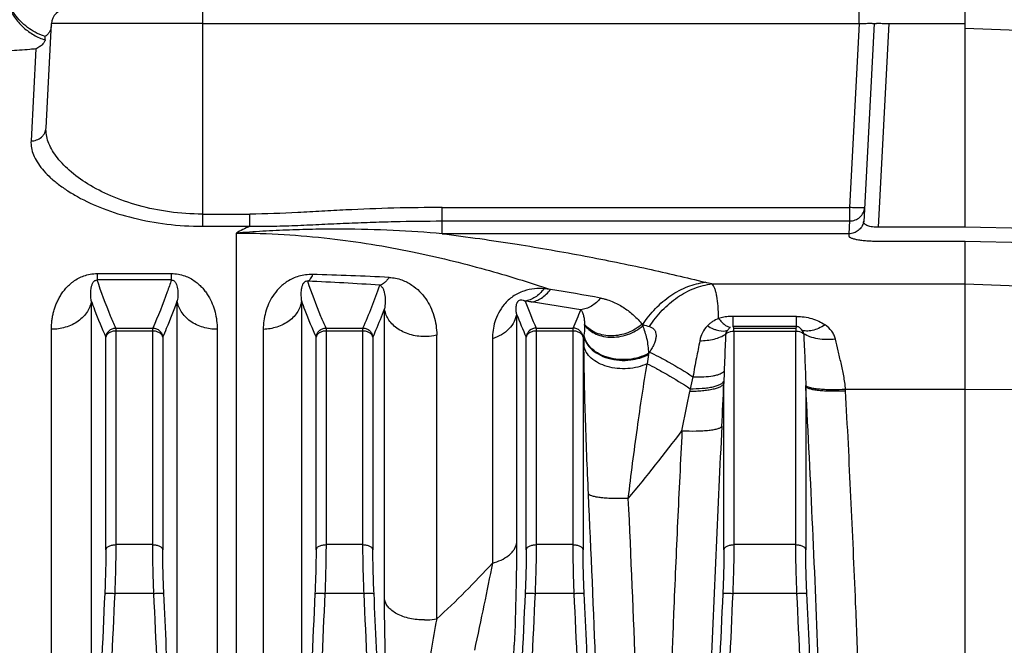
# Model space of a CAD drawing. Extents: x -1598 to 1181, y 8 to 1360.
# Tile 26 of 62: x -741 to -643, y 797 to 860. Entities that reach past the tile are written whole.
import ezdxf

# ---------------------------------------------------------------- set-up
doc = ezdxf.new("R2010")
doc.units = 0
doc.header["$LTSCALE"] = 65.395
doc.layers.add('SG38_1', color=7, linetype='CONTINUOUS')

msp = doc.modelspace()

# ---------------------------------------------------------------- linework, layer by layer
at = {"layer": 'SG38_1', "color": 2, "linetype": 'CONTINUOUS'}
for p, q in [((-722.888, 861.039), (-722.888, 859.617)), ((-657.261, 859.617), (-657.261, 861.039)), ((-646.688, 839.27), (-646.688, 861.039)), ((-722.888, 859.617), (-657.261, 859.617)), ((-654.265, 859.617), (-646.688, 859.617)), ((-658.224, 841.237), (-658.224, 839.892)), ((-646.688, 839.277), (-655.331, 839.277)), ((-634.723, 839.028), (-646.688, 839.27)), ((-658.288, 838.62), (-658.299, 838.412)), ((-655.331, 837.879), (-646.688, 837.879)), ((-646.688, 655.702), (-646.688, 837.879)), ((-646.688, 837.874), (-634.645, 837.63)), ((-733.391, 834.638), (-725.986, 834.638)), ((-669.848, 829.336), (-669.848, 830.357)), ((-669.783, 829.188), (-669.848, 829.336)), ((-663.528, 829.336), (-663.594, 829.188)), ((-737.969, 771.735), (-737.969, 829.069)), ((-721.407, 829.069), (-721.407, 771.735)), ((-669.783, 828.89), (-669.783, 829.188)), ((-663.594, 829.188), (-663.594, 828.89))]:
    msp.add_line(p, q, dxfattribs=at)
at = {"layer": 'SG38_1', "color": 6, "linetype": 'CONTINUOUS'}
for p, q in [((-738.509, 849.204), (-737.963, 859.617)), ((-655.763, 859.617), (-656.801, 839.811)), ((-738.593, 857.985), (-738.586, 858.326)), ((-691.81, 795.102), (-691.72, 797.483))]:
    msp.add_line(p, q, dxfattribs=at)
at = {"layer": 'SG38_1', "color": 9, "linetype": 'CONTINUOUS'}
for p, q in [((-722.888, 859.617), (-737.963, 859.617)), ((-722.888, 859.617), (-722.888, 839.367)), ((-657.261, 859.617), (-658.224, 841.237)), ((-655.331, 839.277), (-654.265, 859.617)), ((-646.688, 859.15), (-634.813, 858.735)), ((-739.519, 857.097), (-740.007, 847.893)), ((-698.921, 838.62), (-698.921, 841.237)), ((-698.921, 841.237), (-658.224, 841.237)), ((-722.888, 840.586), (-718.143, 840.586)), ((-718.143, 839.367), (-718.143, 840.586)), ((-722.888, 839.367), (-718.143, 839.367)), ((-698.921, 839.892), (-658.224, 839.892)), ((-658.224, 839.892), (-658.288, 838.62)), ((-719.489, 790.514), (-719.489, 838.687)), ((-658.288, 838.62), (-698.921, 838.62)), ((-733.391, 834.638), (-733.391, 833.999)), ((-725.986, 833.999), (-725.986, 834.638)), ((-725.985, 833.999), (-733.392, 833.999)), ((-671.971, 833.604), (-646.688, 833.604)), ((-646.688, 833.604), (-627.584, 832.947)), ((-733.989, 831.916), (-733.989, 773.084)), ((-725.388, 773.084), (-725.388, 831.916)), ((-712.984, 831.902), (-712.984, 792.542)), ((-704.683, 802.061), (-704.683, 831.109)), ((-691.498, 830.596), (-691.498, 807.668)), ((-663.528, 830.357), (-669.848, 830.357)), ((-663.528, 829.336), (-663.528, 830.357)), ((-678.962, 829.57), (-678.884, 829.537)), ((-678.884, 829.537), (-678.884, 829.412)), ((-663.528, 829.336), (-669.848, 829.336)), ((-731.533, 829.188), (-731.533, 807.543)), ((-727.844, 828.89), (-731.533, 828.89)), ((-731.532, 829.188), (-727.844, 829.188)), ((-727.844, 807.543), (-727.844, 829.188)), ((-716.799, 829.059), (-716.799, 790.7)), ((-710.533, 829.188), (-710.533, 807.543)), ((-706.844, 828.89), (-710.533, 828.89)), ((-710.532, 829.188), (-706.844, 829.188)), ((-706.844, 807.543), (-706.844, 829.188)), ((-699.471, 800.126), (-699.471, 828.49)), ((-689.533, 829.188), (-685.844, 829.188)), ((-689.533, 829.188), (-689.533, 807.543)), ((-685.844, 828.89), (-689.533, 828.89)), ((-685.844, 807.543), (-685.844, 829.188)), ((-669.783, 829.188), (-663.594, 829.188)), ((-669.783, 828.89), (-663.594, 828.89)), ((-669.783, 828.89), (-669.783, 807.543)), ((-663.594, 807.543), (-663.594, 828.89)), ((-732.528, 807.04), (-732.528, 828.266)), ((-726.849, 828.266), (-726.849, 807.041)), ((-711.528, 807.04), (-711.528, 828.266)), ((-705.849, 828.266), (-705.849, 807.041)), ((-693.904, 828.123), (-693.904, 805.706)), ((-690.528, 807.04), (-690.528, 828.269)), ((-684.849, 828.266), (-684.849, 807.041)), ((-678.218, 826.778), (-678.289, 826.675)), ((-670.778, 807.04), (-670.778, 823.66)), ((-662.599, 823.363), (-662.599, 807.041)), ((-646.688, 823.059), (-658.626, 823.059)), ((-627.584, 822.943), (-646.688, 823.059)), ((-727.844, 807.543), (-731.533, 807.543)), ((-706.844, 807.543), (-710.533, 807.543)), ((-685.844, 807.543), (-689.533, 807.543)), ((-663.594, 807.543), (-669.783, 807.543)), ((-727.731, 802.673), (-731.645, 802.673)), ((-706.731, 802.673), (-710.645, 802.673)), ((-685.731, 802.673), (-689.645, 802.673)), ((-663.481, 802.673), (-669.895, 802.673))]:
    msp.add_line(p, q, dxfattribs=at)
at = {"layer": 'SG38_1', "color": 6, "linetype": 'CONTINUOUS'}
for points in [[(-738.586, 858.326), (-738.752, 858.382), (-738.966, 858.462), (-739.176, 858.551), (-739.383, 858.647), (-739.586, 858.751), (-739.785, 858.862), (-739.979, 858.981), (-740.169, 859.108), (-740.354, 859.241), (-740.534, 859.381), (-740.708, 859.529), (-740.877, 859.682), (-741.039, 859.842), (-741.196, 860.008), (-741.346, 860.18), (-741.489, 860.357), (-741.626, 860.54), (-741.755, 860.728), (-741.877, 860.92), (-741.992, 861.117), (-742.099, 861.319), (-742.188, 861.502)], [(-737.971, 859.46), (-737.977, 859.383), (-737.987, 859.306), (-738.001, 859.23), (-738.019, 859.154), (-738.041, 859.08), (-738.067, 859.007), (-738.096, 858.935), (-738.129, 858.865), (-738.166, 858.796), (-738.206, 858.73), (-738.249, 858.666), (-738.296, 858.604), (-738.346, 858.544), (-738.399, 858.488), (-738.455, 858.434), (-738.513, 858.383), (-738.574, 858.335), (-738.586, 858.326)]]:
    msp.add_lwpolyline(points, dxfattribs=at)
for centre, radius, start, end in [((-736.465, 859.539), 1.5, 90, 177), ((-640.181, 850.632), 55.09, 201.32752, 203.94939), ((1038.33, 718.623), 1772.963, 177.283324, 178.213202), ((1059.329, 718.623), 1772.962, 177.283324, 178.213203), ((1080.328, 718.623), 1772.961, 177.283324, 178.213203), ((1100.073, 718.623), 1772.956, 177.283323, 178.213205)]:
    msp.add_arc(centre, radius, start, end, dxfattribs=at)
at = {"layer": 'SG38_1', "color": 2, "linetype": 'CONTINUOUS'}
for centre, radius, start, end in [((-658.244, 840.095), 1.456, 347.5316, 350.68697), ((-716.784, 545.741), 288.734, 84.3004, 84.42918), ((-718.998, 635.681), 198.242, 81.60065, 81.77765), ((-690.208, 829.35), 5.512, 1.28664, 1.94265), ((-682.577, 831.331), 2.779, 220.2059, 221.2021), ((-684.634, 826.69), 6.362, 25.85713, 26.91598), ((-684.715, 826.651), 6.452, 25.33406, 25.85835), ((-690.855, 829.452), 6.169, 350.66688, 351.05876), ((-682.762, 828.826), 2.026, 189.45337, 190.57095), ((-680.362, 830.293), 4.169, 298.81651, 299.81532), ((-687.488, 828.036), 9.299, 350.84736, 351.5837), ((-706.432, 822.721), 43.839, 0.83883, 0.95938), ((-667.017, 822.541), 8.408, 2.65899, 3.5349)]:
    msp.add_arc(centre, radius, start, end, dxfattribs=at)
at = {"layer": 'SG38_1', "color": 9, "linetype": 'CONTINUOUS'}
for centre, radius, start, end in [((-719.859, 521.568), 313.075, 87.13702, 88.53958), ((-719.713, 636.013), 197.99, 85.78468, 87.86826), ((-754.146, 850.277), 51.79, 335.97079, 341.06023), ((-731.854, 562.149), 274.408, 79.76494, 80.82706), ((-639.217, 851.536), 55.055, 200.91104, 203.94842), ((-734.854, 528.283), 306.805, 80.66123, 81.60095), ((-739.038, 852.757), 58.182, 336.10327, 338.06333), ((-590.489, 1131.342), 314.484, 253.67539, 253.80179), ((-689.524, 828.177), 1.011, 90.5302, 131.59714), ((-740.978, 853.104), 61.38, 336.1308, 336.31959), ((-534.709, 828.637), 150.058, 180.07082, 180.45931), ((-559.349, 807.417), 120.488, 170.8594, 171.31197), ((-602.779, 822.843), 68.004, 178.28589, 179.11716), ((-647.412, 817.741), 27.267, 166.01503, 168.59873), ((-1503.538, 861.676), 833.627, 357.090963, 357.386254), ((-602.394, 822.835), 68.389, 179.11573, 179.30828), ((-1499.175, 982.557), 840.295, 348.771317, 349.043763), ((-647.446, 817.673), 27.247, 168.44648, 169.04648), ((-2527.259, 724.61), 1867.274, 2.163621, 3.031572), ((-794.405, 908.229), 149.131, 319.90092, 323.21651), ((1087.976, 729.283), 1761.266, 177.06812, 177.858267), ((-2445.239, 729.098), 1762.909, 2.145744, 2.715634), ((-2423.044, 729.551), 1744.672, 2.137238, 2.714326), ((1021.837, 719.294), 1755.464, 177.277593, 178.216183), ((-2503.185, 718.428), 1777.451, 1.789668, 2.716647), ((1042.837, 719.294), 1755.464, 177.277593, 178.216183), ((-2482.185, 718.428), 1777.451, 1.789668, 2.716647), ((1063.837, 719.294), 1755.464, 177.277593, 178.216183), ((-2461.185, 718.428), 1777.451, 1.789668, 2.716647), ((1083.584, 719.294), 1755.46, 177.277592, 178.216184), ((-2438.939, 718.428), 1777.455, 1.789669, 2.716646), ((-608.35, 781.896), 92.927, 168.68628, 172.59252)]:
    msp.add_arc(centre, radius, start, end, dxfattribs=at)
for points, knots in [([(-742.188, 861.184), (-742.017, 860.81), (-741.595, 860.095), (-740.755, 859.177), (-739.745, 858.45), (-738.985, 858.113), (-738.593, 857.985)], [0, 0, 0, 0, 0.249816, 0.499751, 0.749817, 1, 1, 1, 1]), ([(-739.519, 857.097), (-739.721, 857.076), (-740.609, 856.987), (-741.5, 856.926), (-742.188, 856.889)], [0, 0, 0, 0, 0.228189, 1, 1, 1, 1]), ([(-740.007, 847.893), (-739.818, 847.892), (-739.441, 847.955), (-739.031, 848.194), (-738.779, 848.461), (-738.588, 848.763), (-738.518, 849.029), (-738.509, 849.204)], [0, 0, 0, 0, 0.25845, 0.511651, 0.63613, 0.758933, 1, 1, 1, 1]), ([(-722.888, 840.586), (-723.989, 840.586), (-726.147, 840.731), (-729.22, 841.357), (-731.964, 842.312), (-734.286, 843.501), (-735.89, 844.657), (-736.905, 845.634), (-737.505, 846.35), (-737.973, 847.07), (-738.303, 847.788), (-738.492, 848.5), (-738.521, 848.975), (-738.509, 849.204)], [0, 0, 0, 0, 0.171484, 0.335638, 0.487026, 0.622517, 0.740703, 0.793277, 0.841589, 0.885876, 0.926552, 0.964275, 1, 1, 1, 1]), ([(-740.007, 847.893), (-740.019, 847.664), (-739.984, 847.188), (-739.768, 846.475), (-739.395, 845.758), (-738.87, 845.04), (-738.198, 844.327), (-737.382, 843.627), (-736.428, 842.946), (-734.924, 842.045), (-732.723, 841.04), (-729.729, 840.111), (-726.401, 839.506), (-724.075, 839.367), (-722.888, 839.367)], [0, 0, 0, 0, 0.033452, 0.0691, 0.108073, 0.151112, 0.19865, 0.250905, 0.307943, 0.369726, 0.50686, 0.660384, 0.826636, 1, 1, 1, 1]), ([(-698.921, 841.237), (-700.528, 841.237), (-703.742, 841.199), (-707.755, 841.039), (-710.96, 840.865), (-714.153, 840.686), (-716.548, 840.586), (-718.143, 840.586)], [0, 0, 0, 0, 0.250615, 0.501174, 0.626297, 0.751198, 1, 1, 1, 1]), ([(-718.143, 839.367), (-718.382, 839.262), (-718.837, 839.047), (-719.28, 838.809), (-719.489, 838.687)], [0, 0, 0, 0, 0.518111, 1, 1, 1, 1]), ([(-718.143, 839.367), (-717.743, 839.361), (-716.942, 839.361), (-715.339, 839.384), (-713.337, 839.453), (-710.936, 839.564), (-708.535, 839.676), (-706.132, 839.772), (-702.928, 839.866), (-700.524, 839.893), (-698.921, 839.892)], [0, 0, 0, 0, 0.062493, 0.124985, 0.249971, 0.374963, 0.499962, 0.624968, 0.749978, 1, 1, 1, 1]), ([(-698.921, 838.62), (-700.548, 838.759), (-703.877, 838.986), (-708.087, 839.098), (-711.547, 839.074), (-713.746, 839.01), (-715.514, 838.934), (-716.842, 838.863), (-718.167, 838.781), (-719.049, 838.72), (-719.489, 838.687)], [0, 0, 0, 0, 0.237905, 0.486053, 0.613312, 0.741949, 0.806541, 0.871167, 0.9357, 1, 1, 1, 1]), ([(-719.489, 838.687), (-717.9, 838.687), (-714.782, 838.592), (-708.891, 838.073), (-702.159, 836.966), (-694.814, 835.174), (-690.261, 833.773), (-688.109, 833.048)], [0, 0, 0, 0, 0.148879, 0.292104, 0.553857, 0.787234, 1, 1, 1, 1]), ([(-698.921, 838.62), (-696.423, 838.313), (-691.651, 837.638), (-684.809, 836.446), (-678.539, 835.171), (-674.549, 834.244), (-672.637, 833.769)], [0, 0, 0, 0, 0.282314, 0.540526, 0.778992, 1, 1, 1, 1]), ([(-711.88, 834.541), (-712.341, 834.553), (-713.234, 834.44), (-714.38, 833.913), (-715.241, 833.2), (-716.04, 832.191), (-716.648, 830.803), (-716.799, 829.631), (-716.799, 829.059)], [0, 0, 0, 0, 0.168823, 0.322782, 0.455102, 0.573695, 0.790779, 1, 1, 1, 1]), ([(-711.88, 834.541), (-711.913, 834.458), (-711.981, 834.307), (-712.095, 834.109), (-712.213, 833.96), (-712.303, 833.889), (-712.348, 833.866)], [0, 0, 0, 0, 0.321767, 0.594354, 0.818658, 1, 1, 1, 1]), ([(-704.222, 834.252), (-704.289, 834.151), (-704.428, 833.966), (-704.72, 833.672), (-704.982, 833.514), (-705.16, 833.467)], [0, 0, 0, 0, 0.292617, 0.555411, 1, 1, 1, 1]), ([(-704.222, 834.252), (-703.789, 834.231), (-702.988, 834.068), (-701.966, 833.545), (-701.173, 832.887), (-700.354, 831.896), (-699.658, 830.429), (-699.471, 829.142), (-699.471, 828.49)], [0, 0, 0, 0, 0.15848, 0.293442, 0.415961, 0.532551, 0.761319, 1, 1, 1, 1]), ([(-733.989, 831.916), (-734.017, 832.095), (-734.044, 832.364), (-734.047, 832.722), (-734.03, 832.988), (-733.998, 833.207), (-733.956, 833.381), (-733.915, 833.512), (-733.861, 833.643), (-733.8, 833.751), (-733.736, 833.835), (-733.669, 833.902), (-733.56, 833.977), (-733.456, 834), (-733.392, 833.999)], [0, 0, 0, 0, 0.228417, 0.340808, 0.452568, 0.564507, 0.621042, 0.678446, 0.737514, 0.800032, 0.833981, 0.871686, 0.918185, 1, 1, 1, 1]), ([(-731.532, 829.188), (-731.71, 829.586), (-732.393, 831.165), (-732.994, 832.779), (-733.392, 833.999)], [0, 0, 0, 0, 0.253867, 1, 1, 1, 1]), ([(-725.985, 833.999), (-726.115, 833.596), (-726.67, 831.968), (-727.319, 830.373), (-727.843, 829.188)], [0, 0, 0, 0, 0.246316, 1, 1, 1, 1]), ([(-725.985, 833.999), (-725.933, 834), (-725.829, 833.982), (-725.701, 833.901), (-725.604, 833.793), (-725.504, 833.63), (-725.421, 833.404), (-725.362, 833.12), (-725.333, 832.826), (-725.329, 832.526), (-725.346, 832.222), (-725.372, 832.018), (-725.388, 831.916)], [0, 0, 0, 0, 0.066173, 0.128371, 0.188713, 0.248578, 0.368737, 0.490748, 0.614849, 0.74108, 0.869455, 1, 1, 1, 1]), ([(-712.348, 833.866), (-712.415, 833.879), (-712.537, 833.876), (-712.669, 833.803), (-712.746, 833.729), (-712.813, 833.643), (-712.872, 833.536), (-712.924, 833.408), (-712.962, 833.282), (-712.999, 833.116), (-713.028, 832.907), (-713.041, 832.656), (-713.037, 832.405), (-713.019, 832.153), (-712.997, 831.986), (-712.984, 831.902)], [0, 0, 0, 0, 0.087839, 0.148734, 0.190109, 0.225458, 0.288559, 0.347043, 0.403315, 0.458386, 0.566752, 0.67433, 0.782067, 0.890501, 1, 1, 1, 1]), ([(-710.532, 829.188), (-710.705, 829.575), (-711.37, 831.111), (-711.958, 832.68), (-712.348, 833.866)], [0, 0, 0, 0, 0.253766, 1, 1, 1, 1]), ([(-705.16, 833.467), (-705.072, 833.434), (-704.961, 833.332), (-704.862, 833.172), (-704.779, 832.995), (-704.706, 832.755), (-704.651, 832.451), (-704.622, 832.131), (-704.615, 831.681), (-704.646, 831.338), (-704.683, 831.109)], [0, 0, 0, 0, 0.11127, 0.167462, 0.224688, 0.342541, 0.465038, 0.592017, 0.723444, 1, 1, 1, 1]), ([(-678.884, 829.537), (-678.512, 830.109), (-677.67, 831.179), (-676.145, 832.483), (-674.445, 833.387), (-673.231, 833.697), (-672.637, 833.769)], [0, 0, 0, 0, 0.263173, 0.522006, 0.769028, 1, 1, 1, 1]), ([(-678.218, 829.343), (-677.843, 829.924), (-677.001, 831.001), (-675.481, 832.307), (-673.789, 833.216), (-672.573, 833.53), (-671.971, 833.604)], [0, 0, 0, 0, 0.266515, 0.522349, 0.76646, 1, 1, 1, 1]), ([(-671.306, 830.155), (-671.309, 830.567), (-671.335, 831.316), (-671.439, 832.199), (-671.57, 832.778), (-671.68, 833.118), (-671.808, 833.393), (-671.914, 833.544), (-671.971, 833.604)], [0, 0, 0, 0, 0.346976, 0.629806, 0.746253, 0.846127, 0.930151, 1, 1, 1, 1]), ([(-688.755, 833.112), (-689.069, 833.142), (-689.753, 833.148), (-690.825, 832.927), (-691.878, 832.398), (-692.734, 831.611), (-693.32, 830.721), (-693.781, 829.577), (-693.904, 828.689), (-693.904, 828.123)], [0, 0, 0, 0, 0.11662, 0.250821, 0.400744, 0.546147, 0.675161, 0.791036, 1, 1, 1, 1]), ([(-733.989, 831.916), (-734.012, 831.734), (-734.102, 831.359), (-734.365, 830.818), (-734.762, 830.31), (-735.281, 829.864), (-735.896, 829.505), (-736.785, 829.168), (-737.501, 829.069), (-737.969, 829.069)], [0, 0, 0, 0, 0.103703, 0.21576, 0.336507, 0.465124, 0.599395, 0.735951, 1, 1, 1, 1]), ([(-733.989, 831.916), (-733.881, 831.611), (-733.428, 830.381), (-732.926, 829.169), (-732.528, 828.266)], [0, 0, 0, 0, 0.24727, 1, 1, 1, 1]), ([(-726.849, 828.266), (-726.715, 828.569), (-726.195, 829.772), (-725.715, 830.993), (-725.388, 831.916)], [0, 0, 0, 0, 0.252716, 1, 1, 1, 1]), ([(-721.407, 829.069), (-721.875, 829.069), (-722.591, 829.168), (-723.481, 829.505), (-724.096, 829.864), (-724.615, 830.31), (-725.012, 830.818), (-725.275, 831.359), (-725.365, 831.734), (-725.388, 831.916)], [0, 0, 0, 0, 0.264049, 0.400605, 0.534876, 0.663493, 0.78424, 0.896297, 1, 1, 1, 1]), ([(-712.984, 831.902), (-713.006, 831.724), (-713.093, 831.359), (-713.343, 830.832), (-713.721, 830.335), (-714.214, 829.896), (-714.8, 829.537), (-715.653, 829.19), (-716.344, 829.074), (-716.799, 829.059)], [0, 0, 0, 0, 0.10433, 0.216638, 0.337234, 0.46538, 0.599067, 0.735213, 1, 1, 1, 1]), ([(-712.984, 831.902), (-712.876, 831.598), (-712.425, 830.372), (-711.925, 829.165), (-711.528, 828.266)], [0, 0, 0, 0, 0.247282, 1, 1, 1, 1]), ([(-691.498, 830.597), (-691.509, 830.665), (-691.527, 830.803), (-691.543, 831.014), (-691.542, 831.233), (-691.522, 831.422), (-691.486, 831.582), (-691.45, 831.689), (-691.405, 831.781), (-691.348, 831.868), (-691.254, 831.96), (-691.073, 832.035), (-690.85, 831.996), (-690.706, 831.922), (-690.646, 831.885)], [0, 0, 0, 0, 0.099994, 0.201297, 0.305715, 0.416033, 0.475619, 0.5415, 0.579251, 0.624355, 0.69115, 0.764692, 0.899517, 1, 1, 1, 1]), ([(-683.095, 832.19), (-683.355, 831.876), (-683.812, 831.465), (-684.521, 831.129), (-684.887, 831.042), (-685.069, 831.021)], [0, 0, 0, 0, 0.522619, 0.766296, 1, 1, 1, 1]), ([(-683.095, 832.19), (-682.979, 832.169), (-682.751, 832.12), (-682.316, 831.997), (-681.809, 831.804), (-681.242, 831.523), (-680.719, 831.203), (-680.231, 830.848), (-679.775, 830.459), (-679.348, 830.035), (-679.086, 829.73), (-678.962, 829.57)], [0, 0, 0, 0, 0.071206, 0.139829, 0.271059, 0.396762, 0.518955, 0.639141, 0.758572, 0.878437, 1, 1, 1, 1]), ([(-705.849, 828.266), (-705.744, 828.502), (-705.337, 829.442), (-704.953, 830.392), (-704.683, 831.109)], [0, 0, 0, 0, 0.252082, 1, 1, 1, 1]), ([(-700.703, 828.34), (-701.193, 828.34), (-701.935, 828.444), (-702.846, 828.796), (-703.456, 829.158), (-703.958, 829.596), (-704.334, 830.085), (-704.578, 830.592), (-704.661, 830.941), (-704.683, 831.109)], [0, 0, 0, 0, 0.279238, 0.419683, 0.554734, 0.681204, 0.797458, 0.903401, 1, 1, 1, 1]), ([(-691.498, 830.599), (-691.533, 830.333), (-691.708, 829.785), (-692.239, 829.065), (-692.995, 828.487), (-693.592, 828.224), (-693.904, 828.123)], [0, 0, 0, 0, 0.221539, 0.465404, 0.728637, 1, 1, 1, 1]), ([(-685.069, 831.021), (-685.031, 830.981), (-684.965, 830.887), (-684.865, 830.672), (-684.782, 830.364), (-684.722, 829.964), (-684.704, 829.683), (-684.699, 829.537)], [0, 0, 0, 0, 0.10662, 0.218441, 0.457856, 0.717896, 1, 1, 1, 1]), ([(-663.528, 830.357), (-663.009, 830.357), (-661.998, 830.213), (-661.072, 829.778), (-660.669, 829.506)], [0, 0, 0, 0, 0.516063, 1, 1, 1, 1]), ([(-684.697, 829.474), (-684.695, 829.397), (-684.695, 829.069), (-684.721, 828.741), (-684.76, 828.493)], [0, 0, 0, 0, 0.235727, 1, 1, 1, 1]), ([(-678.289, 826.675), (-678.298, 827.168), (-678.412, 828.106), (-678.706, 829.003), (-678.884, 829.412)], [0, 0, 0, 0, 0.524986, 1, 1, 1, 1]), ([(-678.218, 829.343), (-678.119, 829.314), (-677.933, 829.235), (-677.71, 829.033), (-677.577, 828.757), (-677.538, 828.427), (-677.589, 828.054), (-677.723, 827.645), (-677.935, 827.212), (-678.117, 826.924), (-678.218, 826.778)], [0, 0, 0, 0, 0.102318, 0.19685, 0.292692, 0.398964, 0.52188, 0.663624, 0.823754, 1, 1, 1, 1]), ([(-672.424, 829.411), (-672.627, 829.21), (-672.968, 828.748), (-673.147, 828.203), (-673.194, 827.929)], [0, 0, 0, 0, 0.506409, 1, 1, 1, 1]), ([(-671.306, 830.155), (-671.518, 830.071), (-671.821, 829.909), (-672.182, 829.639), (-672.346, 829.489), (-672.424, 829.411)], [0, 0, 0, 0, 0.506318, 0.754483, 1, 1, 1, 1]), ([(-672.424, 829.411), (-672.236, 829.301), (-671.951, 829.155), (-671.563, 829.01), (-671.094, 828.88), (-670.673, 828.858), (-670.4, 828.971)], [0, 0, 0, 0, 0.308506, 0.450923, 0.583342, 1, 1, 1, 1]), ([(-660.669, 829.506), (-660.878, 829.375), (-661.293, 829.151), (-661.923, 828.933), (-662.503, 828.866), (-662.859, 828.933), (-663.009, 828.995)], [0, 0, 0, 0, 0.298954, 0.570366, 0.803874, 1, 1, 1, 1]), ([(-659.637, 828.076), (-659.667, 828.22), (-659.76, 828.504), (-660.069, 829.023), (-660.415, 829.335), (-660.669, 829.506)], [0, 0, 0, 0, 0.244915, 0.491248, 1, 1, 1, 1]), ([(-732.528, 828.266), (-732.518, 828.389), (-732.452, 828.633), (-732.226, 828.936), (-731.906, 829.138), (-731.657, 829.187), (-731.533, 829.188)], [0, 0, 0, 0, 0.248919, 0.498884, 0.749496, 1, 1, 1, 1]), ([(-731.533, 828.89), (-731.654, 828.89), (-731.889, 828.861), (-732.202, 828.733), (-732.435, 828.533), (-732.516, 828.353), (-732.528, 828.266)], [0, 0, 0, 0, 0.28671, 0.554471, 0.791364, 1, 1, 1, 1]), ([(-727.844, 829.188), (-727.72, 829.187), (-727.471, 829.138), (-727.151, 828.936), (-726.925, 828.633), (-726.858, 828.389), (-726.849, 828.266)], [0, 0, 0, 0, 0.250504, 0.501115, 0.751081, 1, 1, 1, 1]), ([(-726.849, 828.266), (-726.861, 828.353), (-726.942, 828.533), (-727.175, 828.733), (-727.488, 828.861), (-727.723, 828.89), (-727.844, 828.89)], [0, 0, 0, 0, 0.208636, 0.44553, 0.713291, 1, 1, 1, 1]), ([(-711.528, 828.266), (-711.518, 828.389), (-711.452, 828.633), (-711.226, 828.936), (-710.906, 829.138), (-710.657, 829.187), (-710.533, 829.188)], [0, 0, 0, 0, 0.248919, 0.498884, 0.749496, 1, 1, 1, 1]), ([(-710.533, 828.89), (-710.654, 828.89), (-710.889, 828.861), (-711.202, 828.733), (-711.435, 828.533), (-711.516, 828.353), (-711.528, 828.266)], [0, 0, 0, 0, 0.28671, 0.554471, 0.791364, 1, 1, 1, 1]), ([(-706.844, 829.188), (-706.72, 829.187), (-706.471, 829.138), (-706.151, 828.936), (-705.925, 828.633), (-705.858, 828.389), (-705.849, 828.266)], [0, 0, 0, 0, 0.250501, 0.501112, 0.75108, 1, 1, 1, 1]), ([(-705.849, 828.266), (-705.861, 828.353), (-705.942, 828.533), (-706.175, 828.733), (-706.488, 828.861), (-706.723, 828.89), (-706.844, 828.89)], [0, 0, 0, 0, 0.208637, 0.44553, 0.713291, 1, 1, 1, 1]), ([(-699.471, 828.49), (-699.566, 828.466), (-699.971, 828.378), (-700.387, 828.34), (-700.703, 828.34)], [0, 0, 0, 0, 0.236583, 1, 1, 1, 1]), ([(-690.195, 828.933), (-690.289, 828.849), (-690.447, 828.644), (-690.517, 828.394), (-690.528, 828.269)], [0, 0, 0, 0, 0.501102, 1, 1, 1, 1]), ([(-689.533, 828.89), (-689.654, 828.89), (-689.889, 828.861), (-690.202, 828.733), (-690.435, 828.533), (-690.516, 828.353), (-690.528, 828.266)], [0, 0, 0, 0, 0.286709, 0.554469, 0.791363, 1, 1, 1, 1]), ([(-684.849, 828.266), (-684.858, 828.389), (-684.925, 828.633), (-685.151, 828.936), (-685.471, 829.138), (-685.72, 829.187), (-685.844, 829.188)], [0, 0, 0, 0, 0.248909, 0.498863, 0.749473, 1, 1, 1, 1]), ([(-684.849, 828.266), (-684.861, 828.353), (-684.942, 828.533), (-685.175, 828.733), (-685.488, 828.861), (-685.723, 828.89), (-685.844, 828.89)], [0, 0, 0, 0, 0.208637, 0.44553, 0.713291, 1, 1, 1, 1]), ([(-673.194, 827.929), (-672.949, 827.927), (-672.464, 827.95), (-671.766, 828.069), (-671.138, 828.273), (-670.768, 828.474), (-670.608, 828.589)], [0, 0, 0, 0, 0.27184, 0.536733, 0.782426, 1, 1, 1, 1]), ([(-670.608, 828.589), (-670.619, 828.288), (-670.668, 827.05), (-670.724, 825.813), (-670.753, 824.877)], [0, 0, 0, 0, 0.243283, 1, 1, 1, 1]), ([(-659.637, 828.076), (-659.934, 828.044), (-660.526, 828.016), (-661.384, 828.092), (-662.153, 828.285), (-662.608, 828.497), (-662.802, 828.621)], [0, 0, 0, 0, 0.274751, 0.54301, 0.78843, 1, 1, 1, 1]), ([(-662.802, 828.621), (-662.772, 827.781), (-662.687, 826.06), (-662.615, 824.338), (-662.6, 823.455)], [0, 0, 0, 0, 0.487455, 1, 1, 1, 1]), ([(-684.31, 812.623), (-684.434, 815.237), (-684.585, 819.062), (-684.716, 824), (-684.754, 826.322), (-684.762, 827.434)], [0, 0, 0, 0, 0.52975, 0.774945, 1, 1, 1, 1]), ([(-678.455, 825.617), (-678.749, 825.48), (-679.386, 825.262), (-680.394, 825.109), (-681.428, 825.126), (-682.42, 825.311), (-683.307, 825.655), (-684.032, 826.137), (-684.474, 826.649), (-684.686, 827.093), (-684.745, 827.321), (-684.762, 827.434)], [0, 0, 0, 0, 0.132639, 0.272524, 0.414394, 0.552674, 0.682364, 0.799997, 0.904749, 0.953251, 1, 1, 1, 1]), ([(-673.194, 827.929), (-673.291, 827.35), (-673.536, 826.154), (-673.77, 824.956), (-673.871, 824.33)], [0, 0, 0, 0, 0.480767, 1, 1, 1, 1]), ([(-658.626, 823.059), (-658.661, 823.514), (-658.785, 824.402), (-659.063, 825.687), (-659.367, 826.901), (-659.557, 827.691), (-659.637, 828.076)], [0, 0, 0, 0, 0.267025, 0.524425, 0.769778, 1, 1, 1, 1]), ([(-678.218, 826.778), (-677.916, 826.645), (-677.263, 826.328), (-675.799, 825.536), (-674.66, 824.838), (-673.871, 824.33)], [0, 0, 0, 0, 0.198146, 0.435949, 1, 1, 1, 1]), ([(-680.33, 812.172), (-680.054, 814.51), (-679.609, 817.955), (-678.961, 822.434), (-678.626, 824.58), (-678.455, 825.617)], [0, 0, 0, 0, 0.520255, 0.767637, 1, 1, 1, 1]), ([(-678.455, 825.617), (-678.143, 825.469), (-677.477, 825.13), (-676.026, 824.322), (-674.908, 823.628), (-674.141, 823.131)], [0, 0, 0, 0, 0.208231, 0.449464, 1, 1, 1, 1]), ([(-673.871, 824.33), (-673.511, 824.313), (-672.839, 824.308), (-672.038, 824.381), (-671.497, 824.496), (-671.18, 824.598), (-670.931, 824.718), (-670.8, 824.821), (-670.753, 824.877)], [0, 0, 0, 0, 0.334481, 0.623293, 0.744366, 0.847577, 0.932396, 1, 1, 1, 1]), ([(-670.778, 823.66), (-670.8, 823.596), (-670.871, 823.503), (-670.995, 823.404), (-671.175, 823.295), (-671.465, 823.175), (-671.883, 823.059), (-672.379, 822.965), (-672.942, 822.897), (-673.555, 822.857), (-673.979, 822.85), (-674.197, 822.851)], [0, 0, 0, 0, 0.056648, 0.091798, 0.132327, 0.230289, 0.350535, 0.491064, 0.648786, 0.819874, 1, 1, 1, 1]), ([(-674.141, 823.131), (-673.738, 823.125), (-673.145, 823.142), (-672.385, 823.225), (-671.884, 823.314), (-671.463, 823.427), (-671.134, 823.561), (-670.903, 823.707), (-670.801, 823.83), (-670.775, 823.89)], [0, 0, 0, 0, 0.340463, 0.501033, 0.646016, 0.769886, 0.869443, 0.944728, 1, 1, 1, 1]), ([(-657.336, 794.615), (-657.424, 796.975), (-657.658, 802.876), (-658.075, 812.315), (-658.432, 819.392), (-658.619, 822.931)], [0, 0, 0, 0, 0.249998, 0.624998, 1, 1, 1, 1]), ([(-674.965, 818.93), (-675.119, 815.891), (-675.415, 809.814), (-675.766, 801.708), (-675.965, 796.642), (-676.041, 794.615)], [0, 0, 0, 0, 0.375002, 0.750002, 1, 1, 1, 1]), ([(-674.965, 818.93), (-674.499, 818.907), (-673.804, 818.893), (-672.903, 818.923), (-672.296, 818.971), (-671.786, 819.041), (-671.435, 819.119), (-671.222, 819.195), (-671.111, 819.248), (-671.032, 819.304), (-670.996, 819.348), (-670.985, 819.369)], [0, 0, 0, 0, 0.344129, 0.51211, 0.664578, 0.792943, 0.891553, 0.929098, 0.959113, 0.982295, 1, 1, 1, 1]), ([(-680.33, 812.172), (-680.812, 812.15), (-681.516, 812.138), (-682.416, 812.174), (-683, 812.222), (-683.492, 812.291), (-683.837, 812.367), (-684.053, 812.441), (-684.171, 812.495), (-684.257, 812.553), (-684.298, 812.6), (-684.31, 812.623)], [0, 0, 0, 0, 0.355836, 0.518581, 0.663961, 0.787369, 0.885208, 0.923847, 0.95554, 0.9806, 1, 1, 1, 1]), ([(-732.528, 807.04), (-732.528, 806.342), (-732.55, 804.88), (-732.604, 803.419), (-732.64, 802.656)], [0, 0, 0, 0, 0.477604, 1, 1, 1, 1]), ([(-732.528, 807.042), (-732.516, 807.111), (-732.456, 807.217), (-732.331, 807.327), (-732.152, 807.435), (-731.881, 807.521), (-731.65, 807.543), (-731.533, 807.543)], [0, 0, 0, 0, 0.178471, 0.290335, 0.417599, 0.705311, 1, 1, 1, 1]), ([(-731.533, 807.543), (-731.533, 806.768), (-731.555, 805.144), (-731.609, 803.521), (-731.645, 802.673)], [0, 0, 0, 0, 0.477568, 1, 1, 1, 1]), ([(-727.731, 802.673), (-727.767, 803.521), (-727.821, 805.144), (-727.844, 806.768), (-727.844, 807.543)], [0, 0, 0, 0, 0.522432, 1, 1, 1, 1]), ([(-727.844, 807.543), (-727.727, 807.543), (-727.496, 807.521), (-727.225, 807.435), (-727.045, 807.327), (-726.921, 807.217), (-726.861, 807.111), (-726.849, 807.042)], [0, 0, 0, 0, 0.294689, 0.582401, 0.709665, 0.821529, 1, 1, 1, 1]), ([(-726.736, 802.656), (-726.772, 803.419), (-726.826, 804.881), (-726.849, 806.343), (-726.849, 807.041)], [0, 0, 0, 0, 0.522426, 1, 1, 1, 1]), ([(-711.528, 807.04), (-711.528, 806.342), (-711.55, 804.88), (-711.604, 803.419), (-711.64, 802.656)], [0, 0, 0, 0, 0.477604, 1, 1, 1, 1]), ([(-711.528, 807.042), (-711.516, 807.111), (-711.456, 807.217), (-711.331, 807.327), (-711.152, 807.435), (-710.881, 807.521), (-710.65, 807.543), (-710.533, 807.543)], [0, 0, 0, 0, 0.178471, 0.290335, 0.417599, 0.705311, 1, 1, 1, 1]), ([(-710.533, 807.543), (-710.533, 806.768), (-710.555, 805.144), (-710.609, 803.521), (-710.645, 802.673)], [0, 0, 0, 0, 0.477568, 1, 1, 1, 1]), ([(-706.731, 802.673), (-706.767, 803.521), (-706.821, 805.144), (-706.844, 806.768), (-706.844, 807.543)], [0, 0, 0, 0, 0.522432, 1, 1, 1, 1]), ([(-706.844, 807.543), (-706.727, 807.543), (-706.496, 807.521), (-706.225, 807.435), (-706.045, 807.327), (-705.921, 807.217), (-705.861, 807.111), (-705.849, 807.042)], [0, 0, 0, 0, 0.294689, 0.582401, 0.709665, 0.821529, 1, 1, 1, 1]), ([(-705.736, 802.656), (-705.772, 803.419), (-705.826, 804.881), (-705.849, 806.343), (-705.849, 807.041)], [0, 0, 0, 0, 0.522426, 1, 1, 1, 1]), ([(-693.904, 805.706), (-693.609, 805.782), (-693.041, 805.976), (-692.401, 806.348), (-691.988, 806.722), (-691.748, 807.02), (-691.581, 807.337), (-691.517, 807.559), (-691.498, 807.668)], [0, 0, 0, 0, 0.279982, 0.548474, 0.673123, 0.789647, 0.898128, 1, 1, 1, 1]), ([(-691.498, 807.668), (-691.498, 806.054), (-691.546, 802.658), (-691.651, 799.264), (-691.72, 797.483)], [0, 0, 0, 0, 0.475353, 1, 1, 1, 1]), ([(-690.528, 807.04), (-690.528, 806.342), (-690.55, 804.88), (-690.604, 803.419), (-690.64, 802.656)], [0, 0, 0, 0, 0.477604, 1, 1, 1, 1]), ([(-690.528, 807.042), (-690.516, 807.111), (-690.456, 807.217), (-690.331, 807.327), (-690.152, 807.435), (-689.881, 807.521), (-689.65, 807.543), (-689.533, 807.543)], [0, 0, 0, 0, 0.178471, 0.290335, 0.417599, 0.705311, 1, 1, 1, 1]), ([(-689.533, 807.543), (-689.533, 806.768), (-689.555, 805.144), (-689.609, 803.521), (-689.645, 802.673)], [0, 0, 0, 0, 0.477568, 1, 1, 1, 1]), ([(-685.731, 802.673), (-685.767, 803.521), (-685.821, 805.144), (-685.844, 806.768), (-685.844, 807.543)], [0, 0, 0, 0, 0.522432, 1, 1, 1, 1]), ([(-685.844, 807.543), (-685.727, 807.543), (-685.496, 807.521), (-685.225, 807.435), (-685.045, 807.327), (-684.921, 807.217), (-684.861, 807.111), (-684.849, 807.042)], [0, 0, 0, 0, 0.294689, 0.582401, 0.709665, 0.821529, 1, 1, 1, 1]), ([(-684.736, 802.656), (-684.772, 803.419), (-684.826, 804.881), (-684.849, 806.343), (-684.849, 807.041)], [0, 0, 0, 0, 0.522426, 1, 1, 1, 1]), ([(-670.778, 807.04), (-670.778, 806.342), (-670.8, 804.88), (-670.854, 803.419), (-670.89, 802.656)], [0, 0, 0, 0, 0.477604, 1, 1, 1, 1]), ([(-670.778, 807.042), (-670.766, 807.111), (-670.706, 807.217), (-670.581, 807.327), (-670.402, 807.435), (-670.131, 807.521), (-669.9, 807.543), (-669.783, 807.543)], [0, 0, 0, 0, 0.178471, 0.290335, 0.417599, 0.705311, 1, 1, 1, 1]), ([(-669.783, 807.543), (-669.783, 806.768), (-669.805, 805.144), (-669.859, 803.521), (-669.895, 802.673)], [0, 0, 0, 0, 0.477568, 1, 1, 1, 1]), ([(-663.481, 802.673), (-663.517, 803.521), (-663.571, 805.144), (-663.594, 806.768), (-663.594, 807.543)], [0, 0, 0, 0, 0.522432, 1, 1, 1, 1]), ([(-663.594, 807.543), (-663.477, 807.543), (-663.246, 807.521), (-662.975, 807.435), (-662.795, 807.327), (-662.671, 807.217), (-662.611, 807.111), (-662.599, 807.042)], [0, 0, 0, 0, 0.294689, 0.582401, 0.709665, 0.821529, 1, 1, 1, 1]), ([(-662.486, 802.656), (-662.522, 803.419), (-662.576, 804.881), (-662.599, 806.343), (-662.599, 807.041)], [0, 0, 0, 0, 0.522426, 1, 1, 1, 1]), ([(-693.904, 805.706), (-694.791, 804.734), (-696.6, 802.827), (-698.498, 801.007), (-699.471, 800.126)], [0, 0, 0, 0, 0.500712, 1, 1, 1, 1]), ([(-693.904, 805.706), (-694.18, 804.306), (-694.773, 801.403), (-695.382, 798.504), (-695.7, 797.002)], [0, 0, 0, 0, 0.481791, 1, 1, 1, 1]), ([(-732.64, 802.656), (-732.636, 802.659), (-732.625, 802.663), (-732.591, 802.671), (-732.53, 802.678), (-732.434, 802.684), (-732.311, 802.687), (-732.165, 802.688), (-731.941, 802.685), (-731.765, 802.679), (-731.645, 802.673)], [0, 0, 0, 0, 0.01394, 0.035683, 0.102892, 0.200304, 0.324828, 0.472325, 0.637826, 1, 1, 1, 1]), ([(-727.731, 802.673), (-727.611, 802.679), (-727.435, 802.685), (-727.21, 802.688), (-727.064, 802.687), (-726.941, 802.684), (-726.846, 802.678), (-726.784, 802.671), (-726.751, 802.663), (-726.74, 802.659), (-726.736, 802.656)], [0, 0, 0, 0, 0.362849, 0.528596, 0.676223, 0.800732, 0.897961, 0.964812, 0.986317, 1, 1, 1, 1]), ([(-725.606, 773.906), (-725.681, 776.302), (-725.878, 782.293), (-726.248, 791.877), (-726.566, 799.064), (-726.736, 802.656)], [0, 0, 0, 0, 0.25, 0.625, 1, 1, 1, 1]), ([(-711.64, 802.656), (-711.636, 802.659), (-711.625, 802.663), (-711.591, 802.671), (-711.53, 802.678), (-711.434, 802.684), (-711.311, 802.687), (-711.165, 802.688), (-710.941, 802.685), (-710.765, 802.679), (-710.645, 802.673)], [0, 0, 0, 0, 0.01394, 0.035683, 0.102892, 0.200303, 0.324828, 0.472325, 0.637826, 1, 1, 1, 1]), ([(-706.731, 802.673), (-706.611, 802.679), (-706.435, 802.685), (-706.21, 802.688), (-706.064, 802.687), (-705.941, 802.684), (-705.846, 802.678), (-705.784, 802.671), (-705.751, 802.663), (-705.74, 802.659), (-705.736, 802.656)], [0, 0, 0, 0, 0.36285, 0.528597, 0.676224, 0.800733, 0.897961, 0.964812, 0.986317, 1, 1, 1, 1]), ([(-704.606, 773.906), (-704.681, 776.302), (-704.878, 782.293), (-705.248, 791.877), (-705.566, 799.064), (-705.736, 802.656)], [0, 0, 0, 0, 0.25, 0.625, 1, 1, 1, 1]), ([(-700.703, 800.016), (-701.19, 800.016), (-701.921, 800.09), (-702.835, 800.349), (-703.443, 800.613), (-703.945, 800.934), (-704.324, 801.293), (-704.573, 801.669), (-704.661, 801.935), (-704.683, 802.061)], [0, 0, 0, 0, 0.305735, 0.455539, 0.594894, 0.71941, 0.827344, 0.919789, 1, 1, 1, 1]), ([(-704.542, 794.455), (-704.588, 795.777), (-704.656, 798.312), (-704.683, 800.847), (-704.683, 802.061)], [0, 0, 0, 0, 0.521553, 1, 1, 1, 1]), ([(-690.64, 802.656), (-690.636, 802.659), (-690.625, 802.663), (-690.591, 802.671), (-690.53, 802.678), (-690.434, 802.684), (-690.311, 802.687), (-690.165, 802.688), (-689.941, 802.685), (-689.765, 802.679), (-689.645, 802.673)], [0, 0, 0, 0, 0.01394, 0.035683, 0.102892, 0.200303, 0.324828, 0.472325, 0.637826, 1, 1, 1, 1]), ([(-685.731, 802.673), (-685.611, 802.679), (-685.435, 802.685), (-685.21, 802.688), (-685.064, 802.687), (-684.941, 802.684), (-684.846, 802.678), (-684.784, 802.671), (-684.751, 802.663), (-684.74, 802.659), (-684.736, 802.656)], [0, 0, 0, 0, 0.362849, 0.528596, 0.676223, 0.800732, 0.89796, 0.964812, 0.986317, 1, 1, 1, 1]), ([(-683.606, 773.906), (-683.681, 776.302), (-683.878, 782.293), (-684.248, 791.877), (-684.566, 799.064), (-684.736, 802.656)], [0, 0, 0, 0, 0.25, 0.625, 1, 1, 1, 1]), ([(-670.89, 802.656), (-670.886, 802.659), (-670.875, 802.663), (-670.841, 802.671), (-670.78, 802.678), (-670.684, 802.684), (-670.561, 802.687), (-670.415, 802.688), (-670.191, 802.685), (-670.015, 802.679), (-669.895, 802.673)], [0, 0, 0, 0, 0.01394, 0.035682, 0.102892, 0.200303, 0.324828, 0.472325, 0.637826, 1, 1, 1, 1]), ([(-663.481, 802.673), (-663.361, 802.679), (-663.185, 802.685), (-662.96, 802.688), (-662.814, 802.687), (-662.691, 802.684), (-662.596, 802.678), (-662.534, 802.671), (-662.501, 802.663), (-662.49, 802.659), (-662.486, 802.656)], [0, 0, 0, 0, 0.362851, 0.528599, 0.676226, 0.800736, 0.897963, 0.964813, 0.986317, 1, 1, 1, 1]), ([(-661.356, 773.906), (-661.431, 776.302), (-661.628, 782.293), (-661.998, 791.877), (-662.316, 799.064), (-662.486, 802.656)], [0, 0, 0, 0, 0.25, 0.625, 1, 1, 1, 1]), ([(-700.703, 800.016), (-700.594, 800.016), (-700.181, 800.026), (-699.77, 800.072), (-699.471, 800.126)], [0, 0, 0, 0, 0.263941, 1, 1, 1, 1])]:
    msp.add_open_spline(points, degree=3, knots=knots, dxfattribs=at)
at = {"layer": 'SG38_1', "color": 2, "linetype": 'CONTINUOUS'}
for points, knots in [([(-657.261, 859.617), (-657.163, 859.623), (-656.972, 859.631), (-656.694, 859.642), (-656.438, 859.648), (-656.213, 859.65), (-656.029, 859.649), (-655.904, 859.644), (-655.831, 859.638), (-655.795, 859.632), (-655.774, 859.628), (-655.763, 859.621), (-655.763, 859.617)], [0, 0, 0, 0, 0.194748, 0.382134, 0.554876, 0.706198, 0.830181, 0.922087, 0.954935, 0.978701, 0.993389, 1, 1, 1, 1]), ([(-655.763, 859.617), (-655.763, 859.621), (-655.751, 859.628), (-655.73, 859.632), (-655.693, 859.638), (-655.643, 859.642), (-655.58, 859.645), (-655.472, 859.649), (-655.309, 859.65), (-655.085, 859.648), (-654.83, 859.642), (-654.553, 859.631), (-654.362, 859.622), (-654.265, 859.617)], [0, 0, 0, 0, 0.006998, 0.022182, 0.046407, 0.079635, 0.121617, 0.171986, 0.295938, 0.446836, 0.618948, 0.805711, 1, 1, 1, 1]), ([(-656.726, 841.237), (-656.726, 841.233), (-656.738, 841.226), (-656.759, 841.222), (-656.796, 841.216), (-656.846, 841.212), (-656.909, 841.209), (-657.017, 841.205), (-657.18, 841.204), (-657.404, 841.206), (-657.659, 841.212), (-657.936, 841.222), (-658.127, 841.232), (-658.224, 841.237)], [0, 0, 0, 0, 0.006998, 0.022182, 0.046407, 0.079635, 0.121617, 0.171986, 0.295938, 0.446836, 0.618948, 0.805711, 1, 1, 1, 1]), ([(-658.224, 839.892), (-658.036, 839.891), (-657.657, 839.958), (-657.169, 840.25), (-656.829, 840.696), (-656.736, 841.057), (-656.726, 841.237)], [0, 0, 0, 0, 0.256083, 0.508492, 0.755975, 1, 1, 1, 1]), ([(-656.822, 839.78), (-656.858, 839.618), (-656.988, 839.302), (-657.33, 838.922), (-657.78, 838.676), (-658.119, 838.619), (-658.288, 838.62)], [0, 0, 0, 0, 0.248332, 0.497745, 0.748426, 1, 1, 1, 1]), ([(-655.331, 839.277), (-655.528, 839.267), (-655.817, 839.274), (-656.176, 839.336), (-656.398, 839.401), (-656.576, 839.483), (-656.707, 839.58), (-656.787, 839.69), (-656.803, 839.773), (-656.801, 839.811)], [0, 0, 0, 0, 0.35162, 0.509119, 0.64688, 0.762437, 0.856325, 0.932662, 1, 1, 1, 1]), ([(-658.299, 838.412), (-658.3, 838.394), (-658.29, 838.354), (-658.246, 838.302), (-658.176, 838.253), (-658.081, 838.205), (-657.959, 838.159), (-657.75, 838.096), (-657.429, 838.028), (-656.983, 837.963), (-656.471, 837.915), (-655.913, 837.885), (-655.528, 837.879), (-655.331, 837.879)], [0, 0, 0, 0, 0.01703, 0.037844, 0.064872, 0.099165, 0.141056, 0.190554, 0.311366, 0.458358, 0.626489, 0.809449, 1, 1, 1, 1]), ([(-737.969, 829.069), (-737.97, 829.359), (-737.943, 829.794), (-737.854, 830.365), (-737.758, 830.789), (-737.637, 831.207), (-737.484, 831.62), (-737.297, 832.023), (-737.082, 832.422), (-736.822, 832.806), (-736.525, 833.183), (-736.233, 833.474), (-735.977, 833.699), (-735.53, 834.043), (-734.903, 834.379), (-734.083, 834.598), (-733.626, 834.638), (-733.391, 834.638)], [0, 0, 0, 0, 0.10857, 0.162665, 0.216824, 0.271166, 0.325963, 0.381467, 0.437828, 0.495634, 0.555165, 0.617428, 0.649674, 0.682959, 0.82905, 0.912021, 1, 1, 1, 1]), ([(-725.986, 834.638), (-725.751, 834.638), (-725.294, 834.598), (-724.474, 834.379), (-723.77, 834.002), (-723.205, 833.538), (-722.853, 833.182), (-722.554, 832.807), (-722.214, 832.298), (-721.881, 831.63), (-721.604, 830.794), (-721.443, 829.938), (-721.407, 829.359), (-721.407, 829.069)], [0, 0, 0, 0, 0.087999, 0.170975, 0.317083, 0.382666, 0.444844, 0.504444, 0.562247, 0.674047, 0.78318, 0.891397, 1, 1, 1, 1]), ([(-688.755, 833.112), (-688.881, 832.944), (-689.151, 832.636), (-689.617, 832.262), (-690.117, 832.002), (-690.471, 831.909), (-690.646, 831.885)], [0, 0, 0, 0, 0.272436, 0.529109, 0.770672, 1, 1, 1, 1]), ([(-690.04, 831.797), (-689.861, 831.82), (-689.499, 831.915), (-688.987, 832.18), (-688.512, 832.562), (-688.237, 832.877), (-688.109, 833.048)], [0, 0, 0, 0, 0.229666, 0.471391, 0.727976, 1, 1, 1, 1]), ([(-669.848, 830.357), (-669.973, 830.357), (-670.283, 830.346), (-670.772, 830.288), (-671.131, 830.204), (-671.306, 830.155)], [0, 0, 0, 0, 0.253257, 0.630097, 1, 1, 1, 1]), ([(-684.697, 829.474), (-684.573, 829.317), (-684.271, 829.011), (-683.696, 828.639), (-682.981, 828.372), (-682.155, 828.25), (-681.269, 828.299), (-680.118, 828.588), (-679.326, 829.037), (-678.884, 829.412)], [0, 0, 0, 0, 0.093556, 0.199118, 0.317442, 0.447644, 0.586591, 0.729112, 1, 1, 1, 1]), ([(-678.962, 829.57), (-679.38, 829.211), (-680.345, 828.64), (-681.707, 828.368), (-682.771, 828.451), (-683.506, 828.659), (-684.153, 829.005), (-684.514, 829.325), (-684.667, 829.501)], [0, 0, 0, 0, 0.263992, 0.525214, 0.65109, 0.7721, 0.888139, 1, 1, 1, 1]), ([(-671.306, 830.155), (-671.207, 830.027), (-671.012, 829.797), (-670.706, 829.515), (-670.417, 829.329), (-670.218, 829.266), (-670.129, 829.258)], [0, 0, 0, 0, 0.32097, 0.596669, 0.821722, 1, 1, 1, 1]), ([(-663.009, 828.995), (-663.029, 829.029), (-663.074, 829.097), (-663.161, 829.197), (-663.265, 829.275), (-663.392, 829.328), (-663.478, 829.338), (-663.528, 829.336)], [0, 0, 0, 0, 0.180793, 0.375598, 0.609109, 0.769692, 1, 1, 1, 1]), ([(-684.767, 828.452), (-684.736, 828.234), (-684.582, 827.764), (-684.097, 827.111), (-683.331, 826.542), (-682.34, 826.134), (-681.227, 825.939), (-679.841, 825.971), (-678.854, 826.258), (-678.307, 826.557)], [0, 0, 0, 0, 0.086554, 0.190396, 0.314705, 0.456983, 0.608014, 0.755243, 1, 1, 1, 1]), ([(-678.353, 826.64), (-678.936, 826.319), (-679.946, 826.034), (-681.305, 826.023), (-682.311, 826.2), (-683.217, 826.554), (-683.967, 827.064), (-684.51, 827.703), (-684.707, 828.205), (-684.754, 828.454)], [0, 0, 0, 0, 0.265658, 0.40453, 0.540825, 0.670281, 0.789946, 0.899089, 1, 1, 1, 1]), ([(-670.4, 828.971), (-670.455, 828.92), (-670.548, 828.802), (-670.597, 828.66), (-670.608, 828.589)], [0, 0, 0, 0, 0.509837, 1, 1, 1, 1]), ([(-670.608, 828.589), (-670.56, 828.637), (-670.323, 828.82), (-670.012, 828.89), (-669.783, 828.89)], [0, 0, 0, 0, 0.22823, 1, 1, 1, 1]), ([(-670.129, 829.258), (-670.157, 829.241), (-670.263, 829.161), (-670.348, 829.056), (-670.4, 828.971)], [0, 0, 0, 0, 0.247667, 1, 1, 1, 1]), ([(-663.594, 828.89), (-663.518, 828.89), (-663.238, 828.869), (-662.956, 828.759), (-662.802, 828.621)], [0, 0, 0, 0, 0.268507, 1, 1, 1, 1]), ([(-662.802, 828.621), (-662.814, 828.693), (-662.861, 828.833), (-662.955, 828.947), (-663.009, 828.995)], [0, 0, 0, 0, 0.502121, 1, 1, 1, 1]), ([(-662.555, 823.401), (-662.557, 823.403), (-662.566, 823.412), (-662.575, 823.421), (-662.581, 823.428)], [0, 0, 0, 0, 0.262366, 1, 1, 1, 1]), ([(-662.599, 823.363), (-662.587, 823.34), (-662.547, 823.293), (-662.461, 823.236), (-662.344, 823.182), (-662.129, 823.109), (-661.784, 823.034), (-661.292, 822.967), (-660.708, 822.922), (-659.806, 822.891), (-659.101, 822.906), (-658.619, 822.931)], [0, 0, 0, 0, 0.019246, 0.044111, 0.075616, 0.114091, 0.211706, 0.335044, 0.480503, 0.643461, 1, 1, 1, 1]), ([(-658.626, 823.059), (-659.06, 823.034), (-659.71, 823.014), (-660.559, 823.029), (-661.143, 823.063), (-661.649, 823.118), (-662.056, 823.192), (-662.324, 823.27), (-662.477, 823.343), (-662.533, 823.381), (-662.555, 823.401)], [0, 0, 0, 0, 0.327856, 0.489368, 0.638676, 0.76831, 0.872758, 0.949505, 0.977781, 1, 1, 1, 1])]:
    msp.add_open_spline(points, degree=3, knots=knots, dxfattribs=at)
at = {"layer": 'SG38_1', "color": 6, "linetype": 'CONTINUOUS'}
msp.add_open_spline([(-738.593, 857.985), (-738.594, 857.962), (-738.611, 857.905), (-738.658, 857.813), (-738.734, 857.701), (-738.881, 857.522), (-739.133, 857.296), (-739.38, 857.155), (-739.519, 857.097)], degree=3, knots=[0, 0, 0, 0, 0.053508, 0.132285, 0.235436, 0.359965, 0.658197, 1, 1, 1, 1], dxfattribs=at)
at = {"layer": 'SG38_1', "color": 9, "linetype": 'CONTINUOUS'}
msp.add_open_spline([(-671.971, 833.604), (-672.193, 833.659), (-672.415, 833.714), (-672.637, 833.769)], degree=3, dxfattribs=at)
at = {"layer": 'SG38_1', "color": 2, "linetype": 'CONTINUOUS'}
msp.add_open_spline([(-662.581, 823.428), (-662.588, 823.436), (-662.594, 823.446), (-662.6, 823.455)], degree=3, dxfattribs=at)

doc.saveas('drawing.dxf')
